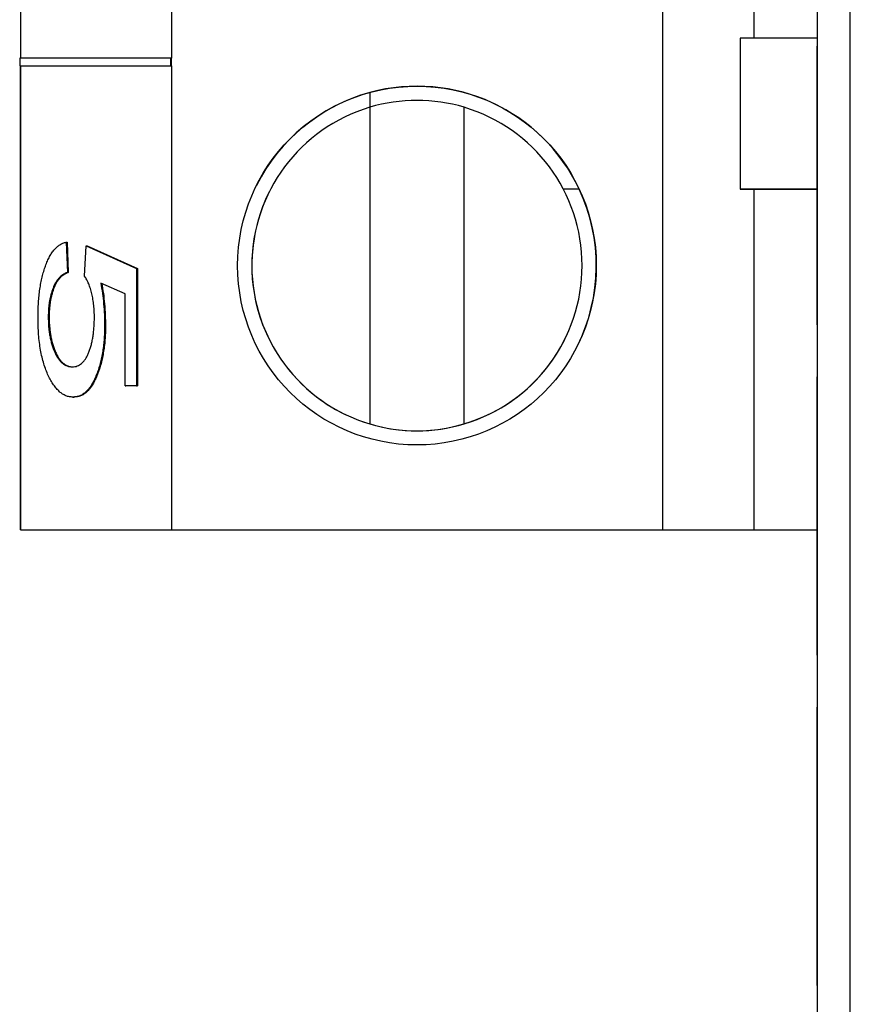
# Model space of a CAD drawing. Header units: millimetres. Extents: x 0 to 840, y 0 to 594.
# Tile 10 of 77: x 95 to 104, y 311 to 322. Entities that reach past the tile are written whole.
import ezdxf

# ---------------------------------------------------------------- set-up
doc = ezdxf.new("R2010")
doc.units = ezdxf.units.MM
doc.header["$LTSCALE"] = 2
doc.linetypes.add('SLD-Solid', pattern=[0])

msp = doc.modelspace()

# ---------------------------------------------------------------- linework, layer by layer
at = {"color": 7, "linetype": 'SLD-Solid', "lineweight": 25}
for p, q in [((103.539, 342.696), (103.539, 307.696)), ((103.889, 307.696), (103.889, 342.696)), ((101.898, 341.623), (101.898, 316.323)), ((102.872, 321.533), (102.872, 336.633)), ((95.098, 326.358), (95.098, 321.319)), ((96.698, 326.358), (96.698, 321.319)), ((102.723, 321.533), (102.723, 319.933)), ((103.539, 321.533), (102.723, 321.533)), ((103.539, 321.396), (103.539, 321.446)), ((103.539, 318.496), (103.539, 321.396)), ((103.539, 321.396), (103.539, 318.496)), ((96.689, 321.319), (95.089, 321.319)), ((95.089, 321.319), (95.089, 321.239)), ((95.089, 321.239), (95.098, 321.239)), ((95.089, 321.239), (96.689, 321.239)), ((95.098, 321.239), (96.698, 321.239)), ((95.098, 321.239), (95.098, 316.323)), ((95.098, 316.323), (95.098, 321.239)), ((96.689, 321.239), (96.689, 321.319)), ((96.689, 321.319), (96.698, 321.319)), ((96.689, 321.239), (96.698, 321.239)), ((96.698, 321.239), (96.698, 321.319)), ((96.698, 321.239), (96.698, 316.323)), ((98.798, 320.956), (98.798, 320.8)), ((98.798, 320.8), (98.798, 317.446)), ((99.798, 317.446), (99.798, 320.8)), ((95.098, 317.323), (95.098, 320.023)), ((95.098, 320.023), (95.098, 320.023)), ((95.098, 320.023), (95.098, 317.323)), ((97.733, 319.905), (97.733, 319.905)), ((101.017, 319.933), (100.849, 319.933)), ((101.017, 319.933), (100.849, 319.933)), ((101.017, 319.933), (101.017, 319.933)), ((102.723, 319.933), (102.872, 319.933)), ((103.539, 319.933), (102.723, 319.933)), ((102.798, 319.933), (103.539, 319.933)), ((102.872, 316.323), (102.872, 319.933)), ((95.581, 319.371), (95.595, 319.051)), ((95.581, 319.371), (95.591, 319.371)), ((95.591, 319.371), (95.604, 319.051)), ((95.777, 319.011), (95.792, 319.331)), ((95.792, 319.331), (96.328, 319.091)), ((95.792, 319.331), (95.802, 319.331)), ((95.802, 319.331), (96.337, 319.091)), ((95.595, 319.051), (95.604, 319.051)), ((96.328, 319.091), (96.328, 317.85)), ((96.328, 319.091), (96.337, 319.091)), ((96.337, 319.091), (96.337, 317.85)), ((96.206, 318.823), (95.947, 318.938)), ((96.206, 317.85), (96.206, 318.823)), ((95.391, 318.579), (95.401, 318.579)), ((95.988, 318.482), (95.998, 318.482)), ((103.539, 318.496), (103.539, 318.446)), ((100.863, 318.34), (100.863, 318.34)), ((103.539, 317.896), (103.539, 317.946)), ((103.539, 314.996), (103.539, 317.896)), ((96.206, 317.85), (96.215, 317.85)), ((96.328, 317.85), (96.206, 317.85)), ((96.337, 317.85), (96.215, 317.85)), ((96.328, 317.85), (96.337, 317.85)), ((95.652, 317.73), (95.662, 317.73)), ((98.798, 317.446), (98.798, 317.446)), ((95.098, 316.323), (103.539, 316.323)), ((95.098, 316.323), (95.098, 316.323)), ((95.098, 316.323), (96.698, 316.323)), ((96.698, 316.323), (101.898, 316.323)), ((101.898, 316.323), (102.872, 316.323)), ((102.798, 316.323), (102.872, 316.323)), ((102.798, 316.323), (103.539, 316.323)), ((103.539, 314.996), (103.539, 314.946)), ((103.539, 314.396), (103.539, 314.446)), ((103.539, 311.496), (103.539, 314.396)), ((103.539, 311.496), (103.539, 311.446))]:
    msp.add_line(p, q, dxfattribs=at)
msp.add_circle((99.298, 319.123), 1.9, dxfattribs=at)
for radius, start, end in [(1.9, 25.234, 105.2575), (1.9, 105.2575, 153.4349), (1.75, 73.3985, 106.6016), (1.75, 106.6016, 253.3985), (1.75, 286.6016, 73.3985), (1.75, 153.4349, 333.4349), (1.9, 333.4349, 25.234), (1.75, 253.3985, 286.6016)]:
    msp.add_arc((99.298, 319.123), radius, start, end, dxfattribs=at)
for points, knots in [([(95.283, 318.576), (95.283, 318.602), (95.284, 318.654), (95.287, 318.73), (95.293, 318.803), (95.302, 318.873), (95.313, 318.94), (95.327, 319.003), (95.343, 319.063), (95.362, 319.12), (95.382, 319.173), (95.405, 319.219), (95.43, 319.26), (95.457, 319.295), (95.485, 319.322), (95.515, 319.345), (95.548, 319.362), (95.57, 319.368), (95.581, 319.371)], [0, 0, 0, 0, 0.059912, 0.117945, 0.174735, 0.230936, 0.287224, 0.344014, 0.402168, 0.461963, 0.523266, 0.585056, 0.64821, 0.713072, 0.780208, 0.849785, 0.923108, 1, 1, 1, 1]), ([(95.595, 319.051), (95.587, 319.048), (95.57, 319.041), (95.547, 319.027), (95.525, 319.012), (95.506, 318.991), (95.487, 318.97), (95.47, 318.944), (95.455, 318.916), (95.442, 318.884), (95.43, 318.851), (95.42, 318.816), (95.411, 318.78), (95.404, 318.743), (95.398, 318.704), (95.394, 318.663), (95.392, 318.622), (95.392, 318.594), (95.391, 318.579)], [0, 0, 0, 0, 0.0882014, 0.1718893, 0.250417, 0.3244954, 0.3944549, 0.4608553, 0.5235657, 0.5835686, 0.6410899, 0.696114, 0.7480632, 0.7995119, 0.8496678, 0.8992658, 0.9491826, 1, 1, 1, 1]), ([(95.604, 319.051), (95.596, 319.048), (95.58, 319.041), (95.557, 319.027), (95.535, 319.012), (95.515, 318.991), (95.496, 318.97), (95.48, 318.944), (95.464, 318.916), (95.451, 318.884), (95.439, 318.851), (95.429, 318.816), (95.42, 318.78), (95.413, 318.743), (95.407, 318.704), (95.404, 318.663), (95.401, 318.622), (95.401, 318.594), (95.401, 318.579)], [0, 0, 0, 0, 0.0882014, 0.1718893, 0.250417, 0.3244954, 0.3944549, 0.4608553, 0.5235657, 0.5835686, 0.6410899, 0.696114, 0.7480632, 0.7995119, 0.8496678, 0.8992658, 0.9491826, 1, 1, 1, 1]), ([(95.88, 318.571), (95.88, 318.593), (95.879, 318.638), (95.874, 318.703), (95.865, 318.766), (95.853, 318.826), (95.838, 318.882), (95.82, 318.931), (95.8, 318.976), (95.785, 318.999), (95.777, 319.011)], [0, 0, 0, 0, 0.117922, 0.235243, 0.355137, 0.478426, 0.604034, 0.731147, 0.862946, 1, 1, 1, 1]), ([(95.947, 318.938), (95.954, 318.902), (95.966, 318.831), (95.979, 318.717), (95.987, 318.601), (95.988, 318.521), (95.988, 318.482)], [0, 0, 0, 0, 0.254405, 0.503488, 0.750493, 1, 1, 1, 1]), ([(95.957, 318.938), (95.963, 318.902), (95.976, 318.831), (95.988, 318.717), (95.996, 318.601), (95.997, 318.521), (95.998, 318.482)], [0, 0, 0, 0, 0.254405, 0.503488, 0.750493, 1, 1, 1, 1]), ([(95.652, 317.73), (95.64, 317.731), (95.615, 317.732), (95.579, 317.743), (95.544, 317.761), (95.511, 317.786), (95.479, 317.818), (95.448, 317.858), (95.419, 317.905), (95.391, 317.958), (95.366, 318.017), (95.344, 318.082), (95.325, 318.152), (95.309, 318.228), (95.297, 318.308), (95.289, 318.393), (95.284, 318.483), (95.283, 318.545), (95.283, 318.576)], [0, 0, 0, 0, 0.071521, 0.140909, 0.208148, 0.273948, 0.338678, 0.402514, 0.466303, 0.529947, 0.59236, 0.651807, 0.709655, 0.766143, 0.822514, 0.879698, 0.938588, 1, 1, 1, 1]), ([(95.391, 318.579), (95.392, 318.562), (95.392, 318.526), (95.395, 318.475), (95.4, 318.425), (95.408, 318.377), (95.418, 318.331), (95.43, 318.287), (95.444, 318.245), (95.46, 318.205), (95.477, 318.168), (95.497, 318.137), (95.518, 318.11), (95.541, 318.088), (95.565, 318.071), (95.591, 318.059), (95.618, 318.052), (95.637, 318.051), (95.646, 318.05)], [0, 0, 0, 0, 0.052097, 0.103102, 0.153801, 0.205254, 0.257724, 0.312193, 0.369736, 0.430062, 0.492868, 0.556935, 0.622975, 0.69147, 0.76315, 0.838092, 0.916752, 1, 1, 1, 1]), ([(95.401, 318.579), (95.401, 318.562), (95.401, 318.526), (95.405, 318.475), (95.41, 318.425), (95.418, 318.377), (95.427, 318.331), (95.439, 318.287), (95.453, 318.245), (95.469, 318.205), (95.487, 318.168), (95.506, 318.137), (95.527, 318.11), (95.55, 318.088), (95.574, 318.071), (95.6, 318.059), (95.627, 318.052), (95.646, 318.051), (95.656, 318.05)], [0, 0, 0, 0, 0.052097, 0.103102, 0.153801, 0.205254, 0.257724, 0.312193, 0.369736, 0.430062, 0.492868, 0.556935, 0.622975, 0.69147, 0.76315, 0.838092, 0.916752, 1, 1, 1, 1]), ([(95.646, 318.05), (95.655, 318.051), (95.673, 318.052), (95.698, 318.059), (95.722, 318.07), (95.745, 318.086), (95.765, 318.107), (95.785, 318.132), (95.803, 318.162), (95.819, 318.197), (95.833, 318.235), (95.845, 318.276), (95.856, 318.319), (95.865, 318.365), (95.871, 318.413), (95.876, 318.464), (95.879, 318.517), (95.88, 318.553), (95.88, 318.571)], [0, 0, 0, 0, 0.0820026, 0.1597716, 0.2336177, 0.3034281, 0.3703725, 0.4345243, 0.4964024, 0.5573275, 0.6162826, 0.6725039, 0.7274967, 0.780969, 0.8345386, 0.8882595, 0.9431159, 1, 1, 1, 1]), ([(95.988, 318.482), (95.988, 318.457), (95.988, 318.407), (95.983, 318.335), (95.976, 318.265), (95.966, 318.197), (95.953, 318.132), (95.937, 318.07), (95.919, 318.009), (95.897, 317.953), (95.874, 317.901), (95.848, 317.855), (95.82, 317.816), (95.79, 317.785), (95.759, 317.759), (95.725, 317.742), (95.689, 317.732), (95.665, 317.731), (95.652, 317.73)], [0, 0, 0, 0, 0.053814, 0.106953, 0.15923, 0.211988, 0.266417, 0.321946, 0.380432, 0.441804, 0.505005, 0.5688, 0.634227, 0.701337, 0.770983, 0.843866, 0.92005, 1, 1, 1, 1]), ([(95.998, 318.482), (95.998, 318.457), (95.997, 318.407), (95.993, 318.335), (95.986, 318.265), (95.975, 318.197), (95.962, 318.132), (95.947, 318.07), (95.928, 318.009), (95.907, 317.953), (95.883, 317.901), (95.857, 317.855), (95.83, 317.816), (95.8, 317.785), (95.768, 317.759), (95.734, 317.742), (95.698, 317.732), (95.674, 317.731), (95.662, 317.73)], [0, 0, 0, 0, 0.053814, 0.106953, 0.15923, 0.211988, 0.266417, 0.321946, 0.380432, 0.441804, 0.505005, 0.5688, 0.634227, 0.701337, 0.770983, 0.843866, 0.92005, 1, 1, 1, 1])]:
    msp.add_open_spline(points, degree=3, knots=knots, dxfattribs=at)

doc.saveas('drawing.dxf')
